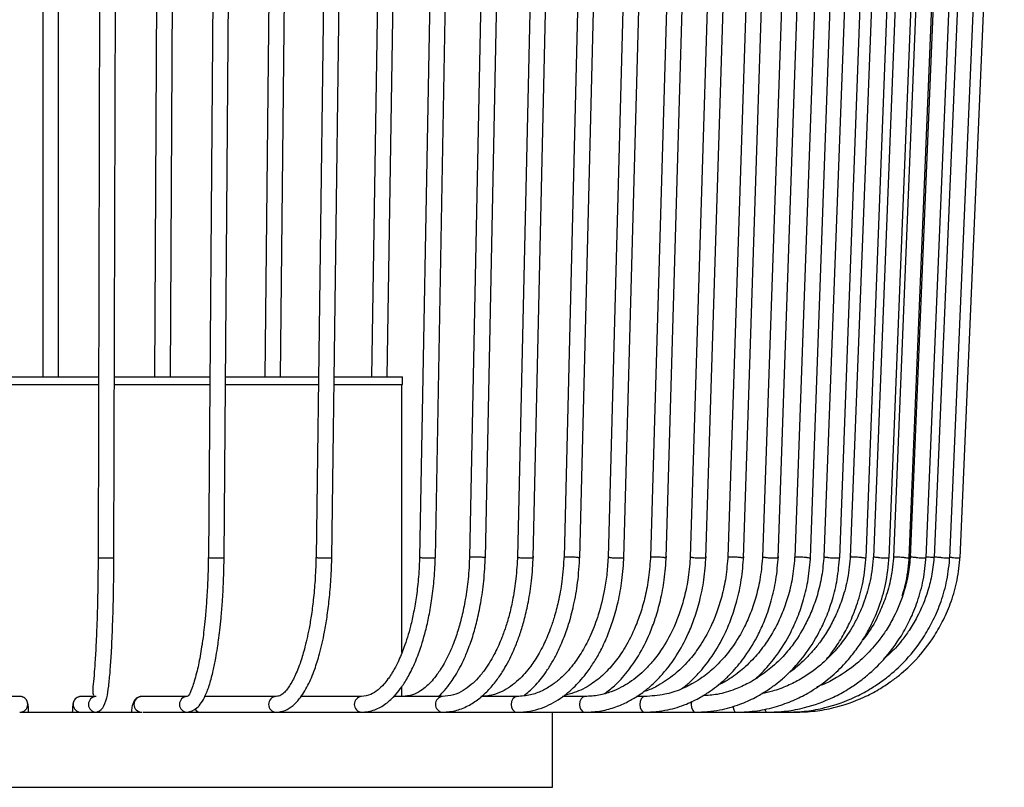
# Model space of a CAD drawing. Header units: millimetres. Extents: x 63 to 126, y 118 to 245.
# Tile 4 of 17: x 101 to 114, y 118 to 128. Entities that reach past the tile are written whole.
import ezdxf

# ---------------------------------------------------------------- set-up
doc = ezdxf.new("R2010")
doc.units = ezdxf.units.MM

msp = doc.modelspace()

# ---------------------------------------------------------------- linework, layer by layer
at = {"color": 7, "linetype": 'Continuous', "lineweight": 25}
for p, q in [((101.682, 133.895), (101.682, 123.185)), ((101.882, 123.185), (101.882, 133.895)), ((102.416, 133.895), (102.381, 120.895)), ((102.581, 120.895), (102.616, 133.895)), ((103.153, 133.896), (103.097, 123.185)), ((103.297, 123.185), (103.353, 133.894)), ((103.879, 133.896), (103.777, 120.896)), ((103.977, 120.894), (104.079, 133.894)), ((104.603, 133.896), (104.49, 123.185)), ((104.69, 123.185), (104.803, 133.894)), ((105.309, 133.897), (105.14, 120.897)), ((105.34, 120.893), (105.509, 133.893)), ((106.008, 133.897), (105.841, 123.185)), ((106.041, 123.185), (106.208, 133.893)), ((106.684, 133.897), (106.451, 120.897)), ((106.651, 120.893), (106.884, 133.893)), ((107.347, 133.898), (107.083, 120.898)), ((107.283, 120.892), (107.547, 133.892)), ((107.984, 133.898), (107.689, 120.898)), ((107.889, 120.892), (108.183, 133.892)), ((108.601, 133.898), (108.278, 120.898)), ((108.478, 120.892), (108.801, 133.892)), ((109.187, 133.899), (108.836, 120.899)), ((109.036, 120.892), (109.387, 133.892)), ((109.75, 133.899), (109.373, 120.899)), ((109.573, 120.891), (109.95, 133.891)), ((110.277, 133.899), (109.875, 120.899)), ((110.075, 120.891), (110.477, 133.891)), ((110.776, 133.899), (110.351, 120.899)), ((110.551, 120.891), (110.976, 133.891)), ((111.237, 133.9), (110.79, 120.9)), ((110.99, 120.891), (111.436, 133.891)), ((111.665, 133.9), (111.198, 120.9)), ((111.398, 120.89), (111.864, 133.89)), ((112.051, 133.9), (111.567, 120.9)), ((111.767, 120.89), (112.251, 133.89)), ((112.402, 133.9), (111.901, 120.9)), ((112.101, 120.89), (112.601, 133.89)), ((112.709, 133.9), (112.193, 120.9)), ((112.393, 120.89), (112.908, 133.89)), ((112.976, 133.9), (112.449, 120.9)), ((112.648, 120.89), (113.176, 133.89)), ((113.199, 133.901), (112.661, 120.901)), ((112.861, 120.89), (113.399, 133.89)), ((113.515, 133.901), (112.962, 120.901)), ((113.161, 120.89), (113.714, 133.89)), ((113.291, 120.889), (113.85, 133.89)), ((101.17, 123.185), (101.77, 123.185)), ((101.77, 123.185), (102.388, 123.185)), ((102.588, 123.185), (103.795, 123.185)), ((103.995, 123.185), (105.17, 123.185)), ((105.37, 123.185), (106.232, 123.185)), ((106.232, 123.085), (106.232, 123.185)), ((101.17, 123.085), (101.77, 123.085)), ((101.77, 123.085), (102.387, 123.085)), ((102.587, 123.085), (103.794, 123.085)), ((103.994, 123.085), (105.168, 123.085)), ((105.368, 123.085), (106.232, 123.085)), ((106.227, 119.692), (106.227, 123.085)), ((106.227, 119.135), (106.227, 119.26)), ((101.392, 119.135), (101.199, 119.135)), ((102.359, 119.135), (102.166, 119.135)), ((103.51, 119.135), (102.934, 119.135)), ((104.635, 119.135), (103.731, 119.135)), ((105.717, 119.135), (104.95, 119.135)), ((106.739, 119.135), (106.121, 119.135)), ((107.686, 119.135), (107.233, 119.135)), ((108.543, 119.135), (108.261, 119.135)), ((109.298, 119.135), (109.197, 119.135)), ((101.391, 118.935), (102.166, 118.935)), ((102.17, 118.935), (102.359, 118.935)), ((102.359, 118.935), (102.934, 118.935)), ((102.946, 118.935), (103.51, 118.935)), ((103.51, 118.935), (103.704, 118.935)), ((103.704, 118.935), (104.635, 118.935)), ((104.635, 118.935), (105.717, 118.935)), ((105.717, 118.935), (106.739, 118.935)), ((106.739, 118.935), (107.686, 118.935)), ((107.686, 118.935), (108.543, 118.935)), ((108.132, 117.985), (108.132, 118.935)), ((108.543, 118.935), (109.298, 118.935)), ((109.298, 118.935), (109.939, 118.935)), ((109.939, 118.935), (110.456, 118.935)), ((110.456, 118.935), (110.842, 118.935)), ((110.842, 118.935), (111.09, 118.935)), ((111.09, 118.935), (111.197, 118.935)), ((95.815, 117.985), (108.132, 117.985))]:
    msp.add_line(p, q, dxfattribs=at)
at = {"color": 7, "linetype": 'Continuous', "lineweight": 25, "flags": 128}
for points in [[(107.685, 119.135), (107.656, 119.127), (107.631, 119.105), (107.614, 119.073), (107.608, 119.035), (107.614, 118.996), (107.631, 118.964), (107.656, 118.942), (107.686, 118.935)], [(108.543, 119.135), (108.516, 119.127), (108.494, 119.105), (108.479, 119.073), (108.473, 119.035), (108.479, 118.996), (108.494, 118.964), (108.516, 118.942), (108.543, 118.935)], [(109.298, 119.135), (109.275, 119.127), (109.255, 119.105), (109.242, 119.073), (109.238, 119.035), (109.242, 118.996), (109.255, 118.964), (109.275, 118.942), (109.298, 118.935)], [(109.892, 119.072), (109.889, 119.035), (109.893, 118.996), (109.903, 118.964), (109.92, 118.942), (109.939, 118.935)], [(110.418, 119.012), (110.42, 118.996), (110.428, 118.964), (110.441, 118.942), (110.456, 118.935)]]:
    msp.add_lwpolyline(points, dxfattribs=at)
at = {"color": 7, "linetype": 'Continuous', "lineweight": 25}
for centre, radius, start, end in [((101.392, 119.035), 0.1, 270.0875, 89.9125), ((102.166, 119.035), 0.1, 90.0875, 269.9125), ((102.359, 119.035), 0.1, 91.0208, 269.9116), ((102.935, 119.035), 0.1, 90.7918, 269.2082), ((103.511, 119.035), 0.1, 91.5069, 269.2021), ((104.639, 119.035), 0.1, 92.8027, 267.764), ((105.724, 119.035), 0.1, 94.879, 265.5543), ((106.752, 119.035), 0.101, 97.8452, 262.4987), ((103.685, 119.029), 0.0945, 213.1975, 269.4383), ((110.873, 118.978), 0.0531, 182.954, 234.1801)]:
    msp.add_arc(centre, radius, start, end, dxfattribs=at)
for points, knots in [([(102.382, 120.915), (102.381, 120.828), (102.38, 120.66), (102.375, 120.354), (102.366, 120.028), (102.352, 119.719), (102.337, 119.484), (102.323, 119.317), (102.308, 119.196), (102.318, 119.168), (102.323, 119.153)], [0, 0, 0, 0, 0.100431, 0.194746, 0.364857, 0.510749, 0.635205, 0.755094, 0.872896, 1, 1, 1, 1]), ([(102.359, 118.935), (102.387, 118.945), (102.44, 118.966), (102.494, 119.108), (102.517, 119.262), (102.535, 119.452), (102.551, 119.688), (102.565, 120.003), (102.575, 120.337), (102.58, 120.652), (102.581, 120.825), (102.582, 120.914)], [0, 0, 0, 0, 0.130901, 0.244196, 0.346174, 0.449594, 0.5569, 0.682708, 0.830309, 0.91243, 1, 1, 1, 1]), ([(102.382, 120.895), (102.382, 120.895), (102.383, 120.894), (102.389, 120.893), (102.409, 120.891), (102.436, 120.89), (102.469, 120.889), (102.503, 120.889), (102.535, 120.89), (102.561, 120.891), (102.578, 120.893), (102.582, 120.894), (102.581, 120.895), (102.581, 120.895)], [0, 0, 0, 0, 0.012353, 0.119751, 0.227148, 0.334541, 0.441924, 0.549299, 0.656671, 0.764045, 0.871436, 0.987647, 1, 1, 1, 1]), ([(103.777, 120.916), (103.775, 120.813), (103.771, 120.623), (103.757, 120.371), (103.742, 120.172), (103.726, 120.014), (103.711, 119.893), (103.695, 119.781), (103.672, 119.631), (103.641, 119.481), (103.606, 119.35), (103.57, 119.237), (103.536, 119.152), (103.519, 119.14), (103.51, 119.135)], [0, 0, 0, 0, 0.104618, 0.193436, 0.266535, 0.323921, 0.376003, 0.414136, 0.468756, 0.583137, 0.653532, 0.724467, 0.863715, 1, 1, 1, 1]), ([(103.51, 118.935), (103.552, 118.945), (103.635, 118.967), (103.731, 119.116), (103.795, 119.287), (103.837, 119.448), (103.869, 119.605), (103.891, 119.737), (103.908, 119.856), (103.923, 119.979), (103.94, 120.14), (103.956, 120.345), (103.971, 120.608), (103.975, 120.806), (103.977, 120.913)], [0, 0, 0, 0, 0.140091, 0.280746, 0.374522, 0.463428, 0.535714, 0.591056, 0.629845, 0.679131, 0.735055, 0.807203, 0.895546, 1, 1, 1, 1]), ([(103.778, 120.895), (103.778, 120.895), (103.777, 120.896), (103.777, 120.896), (103.778, 120.896)], [0, 0, 0, 0, 0.209727, 1, 1, 1, 1]), ([(103.778, 120.895), (103.778, 120.895), (103.781, 120.894), (103.79, 120.893), (103.813, 120.891), (103.843, 120.89), (103.877, 120.889), (103.91, 120.889), (103.94, 120.89), (103.963, 120.891), (103.975, 120.893), (103.975, 120.894), (103.975, 120.894)], [0, 0, 0, 0, 0.013126, 0.127237, 0.241348, 0.355454, 0.46955, 0.583638, 0.697721, 0.811808, 0.925913, 1, 1, 1, 1]), ([(105.14, 120.917), (105.137, 120.822), (105.132, 120.643), (105.11, 120.394), (105.084, 120.181), (105.046, 119.958), (104.998, 119.746), (104.945, 119.572), (104.9, 119.456), (104.862, 119.37), (104.822, 119.298), (104.783, 119.238), (104.741, 119.186), (104.692, 119.144), (104.655, 119.138), (104.635, 119.135)], [0, 0, 0, 0, 0.0964199, 0.1838384, 0.2623656, 0.3320094, 0.4445768, 0.5329609, 0.5885959, 0.6417083, 0.6977155, 0.7539678, 0.8232185, 0.9052398, 1, 1, 1, 1]), ([(104.635, 118.935), (104.673, 118.939), (104.745, 118.948), (104.845, 119.013), (104.924, 119.094), (104.987, 119.184), (105.037, 119.273), (105.082, 119.371), (105.132, 119.501), (105.19, 119.688), (105.241, 119.912), (105.281, 120.146), (105.309, 120.369), (105.331, 120.628), (105.337, 120.814), (105.34, 120.912)], [0, 0, 0, 0, 0.097666, 0.181931, 0.252622, 0.309775, 0.366406, 0.419161, 0.47438, 0.561988, 0.672905, 0.741572, 0.818999, 0.905174, 1, 1, 1, 1]), ([(105.144, 120.895), (105.144, 120.895), (105.141, 120.896), (105.141, 120.896), (105.141, 120.897)], [0, 0, 0, 0, 0.125694, 1, 1, 1, 1]), ([(105.144, 120.895), (105.145, 120.895), (105.149, 120.894), (105.161, 120.893), (105.186, 120.891), (105.218, 120.89), (105.252, 120.889), (105.285, 120.889), (105.313, 120.89), (105.332, 120.891), (105.341, 120.892), (105.339, 120.893), (105.338, 120.893)], [0, 0, 0, 0, 0.013699, 0.132796, 0.251892, 0.370984, 0.490064, 0.609136, 0.728204, 0.847275, 0.966365, 1, 1, 1, 1]), ([(106.451, 120.917), (106.447, 120.828), (106.44, 120.656), (106.413, 120.417), (106.378, 120.208), (106.328, 119.984), (106.262, 119.77), (106.194, 119.606), (106.146, 119.51), (106.115, 119.454), (106.083, 119.403), (106.044, 119.347), (105.991, 119.28), (105.919, 119.21), (105.827, 119.149), (105.756, 119.14), (105.717, 119.135)], [0, 0, 0, 0, 0.092408, 0.176998, 0.253918, 0.323182, 0.438671, 0.526988, 0.564289, 0.597191, 0.625724, 0.662684, 0.718826, 0.793878, 0.887616, 1, 1, 1, 1]), ([(105.717, 118.935), (105.773, 118.941), (105.876, 118.952), (106.021, 119.036), (106.135, 119.139), (106.215, 119.241), (106.268, 119.321), (106.311, 119.395), (106.37, 119.508), (106.447, 119.692), (106.518, 119.922), (106.572, 120.16), (106.61, 120.382), (106.639, 120.635), (106.647, 120.817), (106.651, 120.911)], [0, 0, 0, 0, 0.113889, 0.208939, 0.297972, 0.359883, 0.397208, 0.434421, 0.478118, 0.565642, 0.680025, 0.748678, 0.824919, 0.908738, 1, 1, 1, 1]), ([(107.083, 120.918), (107.079, 120.818), (107.069, 120.63), (107.033, 120.371), (106.988, 120.154), (106.935, 119.96), (106.877, 119.796), (106.817, 119.659), (106.764, 119.556), (106.715, 119.476), (106.664, 119.401), (106.608, 119.332), (106.538, 119.261), (106.456, 119.198), (106.355, 119.146), (106.279, 119.139), (106.239, 119.135)], [0, 0, 0, 0, 0.1026997, 0.1947609, 0.2763657, 0.3475334, 0.4262025, 0.4883396, 0.5416801, 0.5870481, 0.6261981, 0.6828105, 0.7415243, 0.8140035, 0.900159, 1, 1, 1, 1]), ([(106.46, 120.895), (106.459, 120.895), (106.454, 120.896), (106.449, 120.897), (106.451, 120.897), (106.451, 120.897)], [0, 0, 0, 0, 0.0899527, 0.8719761, 1, 1, 1, 1]), ([(106.46, 120.895), (106.46, 120.895), (106.466, 120.894), (106.48, 120.893), (106.508, 120.891), (106.541, 120.89), (106.576, 120.889), (106.607, 120.889), (106.632, 120.89), (106.648, 120.891), (106.649, 120.892), (106.65, 120.893)], [0, 0, 0, 0, 0.014319, 0.138804, 0.263289, 0.387769, 0.512238, 0.636697, 0.761152, 0.88561, 1, 1, 1, 1]), ([(106.689, 119.135), (106.708, 119.152), (106.756, 119.197), (106.819, 119.274), (106.879, 119.36), (106.933, 119.45), (106.993, 119.563), (107.059, 119.711), (107.122, 119.888), (107.18, 120.096), (107.228, 120.329), (107.268, 120.604), (107.278, 120.805), (107.283, 120.911)], [0, 0, 0, 0, 0.053905, 0.134394, 0.18901, 0.251351, 0.324988, 0.410662, 0.519044, 0.617447, 0.730463, 0.858058, 1, 1, 1, 1]), ([(107.69, 120.918), (107.684, 120.82), (107.674, 120.638), (107.637, 120.392), (107.593, 120.193), (107.545, 120.026), (107.498, 119.894), (107.451, 119.782), (107.404, 119.682), (107.347, 119.58), (107.276, 119.47), (107.194, 119.369), (107.101, 119.278), (106.997, 119.203), (106.875, 119.147), (106.786, 119.139), (106.739, 119.135)], [0, 0, 0, 0, 0.1012202, 0.1889157, 0.2632964, 0.3243878, 0.3851988, 0.427892, 0.4740923, 0.5260144, 0.5843578, 0.6591865, 0.7281211, 0.8079167, 0.8985323, 1, 1, 1, 1]), ([(106.739, 118.935), (106.8, 118.94), (106.915, 118.949), (107.076, 119.018), (107.212, 119.11), (107.331, 119.221), (107.43, 119.342), (107.513, 119.466), (107.577, 119.581), (107.63, 119.692), (107.682, 119.814), (107.732, 119.955), (107.784, 120.133), (107.832, 120.347), (107.873, 120.611), (107.884, 120.806), (107.89, 120.911)], [0, 0, 0, 0, 0.10249, 0.194023, 0.274515, 0.343957, 0.419432, 0.478019, 0.529917, 0.576246, 0.618582, 0.678148, 0.73854, 0.812364, 0.899583, 1, 1, 1, 1]), ([(107.271, 120.895), (107.27, 120.895), (107.264, 120.896), (107.249, 120.897), (107.219, 120.899), (107.186, 120.9), (107.152, 120.901), (107.121, 120.901), (107.098, 120.9), (107.085, 120.899), (107.084, 120.898), (107.084, 120.898)], [0, 0, 0, 0, 0.014728, 0.142768, 0.270809, 0.398844, 0.526868, 0.654881, 0.78289, 0.910903, 1, 1, 1, 1]), ([(108.279, 120.918), (108.272, 120.809), (108.259, 120.609), (108.211, 120.347), (108.159, 120.147), (108.108, 119.997), (108.062, 119.882), (108.015, 119.78), (107.95, 119.656), (107.847, 119.497), (107.692, 119.322), (107.525, 119.206), (107.363, 119.145), (107.272, 119.138), (107.225, 119.135)], [0, 0, 0, 0, 0.113291, 0.207674, 0.283387, 0.34046, 0.388002, 0.428394, 0.476827, 0.564801, 0.679685, 0.824699, 0.908576, 1, 1, 1, 1]), ([(107.271, 120.895), (107.271, 120.895), (107.277, 120.894), (107.283, 120.893), (107.282, 120.893), (107.281, 120.893)], [0, 0, 0, 0, 0.080133, 0.776786, 1, 1, 1, 1]), ([(108.837, 120.919), (108.833, 120.844), (108.825, 120.701), (108.786, 120.447), (108.722, 120.182), (108.622, 119.919), (108.513, 119.707), (108.384, 119.518), (108.255, 119.379), (108.123, 119.274), (107.996, 119.201), (107.849, 119.146), (107.742, 119.139), (107.686, 119.135)], [0, 0, 0, 0, 0.077484, 0.148287, 0.270378, 0.371254, 0.466407, 0.55711, 0.66507, 0.734006, 0.81281, 0.901468, 1, 1, 1, 1]), ([(107.686, 118.935), (107.74, 118.938), (107.843, 118.943), (108.03, 118.995), (108.225, 119.095), (108.417, 119.255), (108.557, 119.418), (108.664, 119.575), (108.752, 119.731), (108.833, 119.908), (108.906, 120.113), (108.968, 120.342), (109.018, 120.611), (109.03, 120.807), (109.037, 120.91)], [0, 0, 0, 0, 0.077445, 0.148405, 0.270601, 0.371349, 0.466306, 0.527166, 0.588327, 0.664626, 0.733549, 0.812465, 0.901352, 1, 1, 1, 1]), ([(107.704, 120.895), (107.703, 120.895), (107.697, 120.896), (107.69, 120.897), (107.69, 120.898), (107.69, 120.898)], [0, 0, 0, 0, 0.069921, 0.677792, 1, 1, 1, 1]), ([(107.704, 120.895), (107.705, 120.895), (107.711, 120.894), (107.728, 120.893), (107.759, 120.891), (107.792, 120.89), (107.826, 120.889), (107.855, 120.889), (107.877, 120.89), (107.888, 120.891), (107.888, 120.892), (107.888, 120.892)], [0, 0, 0, 0, 0.015002, 0.145424, 0.275846, 0.406262, 0.536667, 0.667063, 0.797453, 0.927847, 1, 1, 1, 1]), ([(107.77, 119.145), (107.816, 119.182), (107.913, 119.263), (108.026, 119.407), (108.118, 119.548), (108.195, 119.69), (108.27, 119.857), (108.343, 120.062), (108.406, 120.3), (108.458, 120.587), (108.471, 120.798), (108.478, 120.91)], [0, 0, 0, 0, 0.111375, 0.23887, 0.314759, 0.391695, 0.497458, 0.597138, 0.714198, 0.848585, 1, 1, 1, 1]), ([(109.374, 120.919), (109.367, 120.827), (109.355, 120.65), (109.309, 120.406), (109.25, 120.197), (109.169, 119.978), (109.063, 119.768), (108.927, 119.57), (108.784, 119.413), (108.611, 119.275), (108.44, 119.187), (108.321, 119.159), (108.278, 119.149)], [0, 0, 0, 0, 0.104823, 0.199701, 0.284898, 0.36043, 0.482447, 0.581524, 0.682592, 0.788749, 0.922111, 1, 1, 1, 1]), ([(108.459, 120.895), (108.459, 120.895), (108.451, 120.896), (108.434, 120.897), (108.402, 120.899), (108.368, 120.9), (108.335, 120.901), (108.307, 120.901), (108.287, 120.9), (108.278, 120.899), (108.279, 120.899), (108.279, 120.898)], [0, 0, 0, 0, 0.015492, 0.150176, 0.284861, 0.419539, 0.554206, 0.688862, 0.823513, 0.958167, 1, 1, 1, 1]), ([(108.459, 120.895), (108.46, 120.895), (108.467, 120.894), (108.476, 120.893), (108.476, 120.892), (108.477, 120.892)], [0, 0, 0, 0, 0.06337, 0.614292, 1, 1, 1, 1]), ([(109.876, 120.919), (109.87, 120.827), (109.857, 120.651), (109.807, 120.408), (109.745, 120.199), (109.658, 119.98), (109.546, 119.772), (109.42, 119.598), (109.311, 119.479), (109.212, 119.389), (109.11, 119.313), (108.997, 119.245), (108.868, 119.189), (108.714, 119.144), (108.603, 119.138), (108.543, 119.135)], [0, 0, 0, 0, 0.096308, 0.183467, 0.261738, 0.331132, 0.443246, 0.532541, 0.590556, 0.64748, 0.707644, 0.764508, 0.832195, 0.910692, 1, 1, 1, 1]), ([(108.543, 118.935), (108.613, 118.938), (108.745, 118.946), (108.927, 118.997), (109.08, 119.063), (109.214, 119.141), (109.334, 119.23), (109.448, 119.333), (109.572, 119.468), (109.714, 119.661), (109.838, 119.891), (109.933, 120.129), (110.001, 120.356), (110.055, 120.62), (110.069, 120.81), (110.076, 120.909)], [0, 0, 0, 0, 0.090017, 0.169181, 0.237466, 0.29487, 0.355558, 0.412623, 0.470723, 0.56, 0.671576, 0.740597, 0.818388, 0.904933, 1, 1, 1, 1]), ([(108.79, 119.171), (108.833, 119.203), (108.936, 119.28), (109.081, 119.443), (109.234, 119.662), (109.35, 119.893), (109.439, 120.131), (109.503, 120.358), (109.554, 120.621), (109.567, 120.81), (109.574, 120.91)], [0, 0, 0, 0, 0.094398, 0.229607, 0.361777, 0.523635, 0.623752, 0.736583, 0.862105, 1, 1, 1, 1]), ([(108.859, 120.895), (108.858, 120.895), (108.85, 120.896), (108.839, 120.897), (108.838, 120.898), (108.837, 120.899)], [0, 0, 0, 0, 0.057201, 0.554489, 1, 1, 1, 1]), ([(108.859, 120.895), (108.859, 120.895), (108.867, 120.894), (108.886, 120.893), (108.918, 120.891), (108.952, 120.89), (108.985, 120.889), (109.012, 120.889), (109.03, 120.89), (109.037, 120.891), (109.036, 120.892), (109.036, 120.892)], [0, 0, 0, 0, 0.015755, 0.152722, 0.28969, 0.426651, 0.563601, 0.70054, 0.837475, 0.974413, 1, 1, 1, 1]), ([(110.352, 120.92), (110.345, 120.827), (110.332, 120.652), (110.279, 120.409), (110.214, 120.2), (110.122, 119.982), (110.005, 119.775), (109.874, 119.606), (109.767, 119.494), (109.674, 119.411), (109.576, 119.337), (109.46, 119.267), (109.361, 119.217), (109.297, 119.2), (109.283, 119.195)], [0, 0, 0, 0, 0.115247, 0.219538, 0.313197, 0.39624, 0.530419, 0.63484, 0.699079, 0.759151, 0.822704, 0.889616, 0.974376, 1, 1, 1, 1]), ([(110.791, 120.92), (110.784, 120.828), (110.769, 120.652), (110.714, 120.41), (110.646, 120.202), (110.55, 119.984), (110.428, 119.779), (110.295, 119.615), (110.192, 119.511), (110.109, 119.437), (110.018, 119.368), (109.902, 119.294), (109.746, 119.217), (109.54, 119.15), (109.384, 119.14), (109.298, 119.135)], [0, 0, 0, 0, 0.0962, 0.183245, 0.261421, 0.330741, 0.442761, 0.527457, 0.575825, 0.617807, 0.662279, 0.716962, 0.791502, 0.885856, 1, 1, 1, 1]), ([(109.298, 118.935), (109.396, 118.941), (109.575, 118.952), (109.813, 119.028), (109.993, 119.115), (110.127, 119.2), (110.231, 119.279), (110.326, 119.361), (110.442, 119.478), (110.59, 119.661), (110.725, 119.887), (110.831, 120.126), (110.907, 120.354), (110.967, 120.618), (110.983, 120.809), (110.991, 120.909)], [0, 0, 0, 0, 0.114537, 0.209312, 0.284294, 0.339487, 0.384489, 0.426398, 0.474734, 0.55937, 0.671075, 0.740194, 0.818104, 0.904791, 1, 1, 1, 1]), ([(109.547, 120.895), (109.546, 120.895), (109.537, 120.896), (109.518, 120.897), (109.485, 120.899), (109.451, 120.9), (109.419, 120.901), (109.394, 120.901), (109.376, 120.9), (109.374, 120.899), (109.373, 120.899)], [0, 0, 0, 0, 0.016168, 0.156733, 0.297298, 0.437856, 0.578402, 0.718937, 0.859466, 1, 1, 1, 1]), ([(109.547, 120.895), (109.548, 120.895), (109.556, 120.894), (109.567, 120.893), (109.574, 120.892), (109.572, 120.891), (109.572, 120.891)], [0, 0, 0, 0, 0.052392, 0.507876, 0.96336, 1, 1, 1, 1]), ([(109.759, 119.228), (109.772, 119.237), (109.82, 119.272), (109.902, 119.346), (110.024, 119.472), (110.169, 119.661), (110.299, 119.889), (110.4, 120.127), (110.472, 120.355), (110.529, 120.619), (110.544, 120.809), (110.552, 120.909)], [0, 0, 0, 0, 0.027095, 0.104459, 0.187183, 0.321525, 0.493553, 0.599982, 0.71994, 0.853404, 1, 1, 1, 1]), ([(109.906, 120.895), (109.905, 120.895), (109.896, 120.896), (109.883, 120.897), (109.875, 120.899), (109.876, 120.899), (109.877, 120.899)], [0, 0, 0, 0, 0.0484422, 0.469585, 0.8907284, 1, 1, 1, 1]), ([(109.906, 120.895), (109.907, 120.895), (109.916, 120.894), (109.936, 120.893), (109.969, 120.891), (110.003, 120.89), (110.034, 120.889), (110.058, 120.889), (110.073, 120.89), (110.074, 120.891), (110.074, 120.891)], [0, 0, 0, 0, 0.01658, 0.160721, 0.304863, 0.448998, 0.593121, 0.737232, 0.881339, 1, 1, 1, 1]), ([(109.939, 118.935), (110.043, 118.941), (110.235, 118.951), (110.489, 119.026), (110.684, 119.112), (110.832, 119.199), (110.946, 119.279), (111.049, 119.362), (111.175, 119.48), (111.339, 119.668), (111.488, 119.901), (111.602, 120.143), (111.681, 120.369), (111.743, 120.627), (111.759, 120.812), (111.768, 120.908)], [0, 0, 0, 0, 0.11289, 0.207097, 0.282595, 0.339381, 0.386494, 0.426903, 0.475296, 0.563201, 0.678189, 0.747237, 0.823939, 0.908284, 1, 1, 1, 1]), ([(111.568, 120.92), (111.56, 120.832), (111.546, 120.664), (111.49, 120.429), (111.418, 120.224), (111.316, 120.004), (111.183, 119.793), (111.036, 119.623), (110.922, 119.517), (110.831, 119.443), (110.731, 119.372), (110.601, 119.294), (110.428, 119.217), (110.234, 119.157), (110.096, 119.148), (110.035, 119.144)], [0, 0, 0, 0, 0.096033, 0.183778, 0.263553, 0.335371, 0.455052, 0.546576, 0.597076, 0.639419, 0.687606, 0.746244, 0.824669, 0.92285, 1, 1, 1, 1]), ([(111.199, 120.92), (111.192, 120.832), (111.178, 120.663), (111.124, 120.428), (111.055, 120.223), (110.957, 120.003), (110.828, 119.792), (110.687, 119.622), (110.578, 119.516), (110.49, 119.441), (110.394, 119.371), (110.306, 119.314), (110.248, 119.288), (110.23, 119.28)], [0, 0, 0, 0, 0.12465, 0.238548, 0.342091, 0.435296, 0.590596, 0.709334, 0.774841, 0.829761, 0.892252, 0.968283, 1, 1, 1, 1]), ([(110.516, 120.895), (110.515, 120.895), (110.506, 120.896), (110.484, 120.897), (110.451, 120.899), (110.417, 120.9), (110.387, 120.901), (110.365, 120.901), (110.352, 120.9), (110.353, 120.9), (110.353, 120.899)], [0, 0, 0, 0, 0.017108, 0.165844, 0.31458, 0.463309, 0.612025, 0.760729, 0.909428, 1, 1, 1, 1]), ([(110.456, 118.935), (110.546, 118.939), (110.718, 118.946), (110.961, 119.002), (111.174, 119.079), (111.406, 119.195), (111.631, 119.352), (111.807, 119.521), (111.912, 119.644), (111.973, 119.723), (112.032, 119.806), (112.099, 119.913), (112.183, 120.067), (112.275, 120.284), (112.36, 120.57), (112.382, 120.789), (112.394, 120.908)], [0, 0, 0, 0, 0.091843, 0.17608, 0.252697, 0.321695, 0.436724, 0.524725, 0.561891, 0.594645, 0.623048, 0.660394, 0.716815, 0.79229, 0.886789, 1, 1, 1, 1]), ([(110.516, 120.895), (110.517, 120.895), (110.527, 120.894), (110.541, 120.893), (110.551, 120.892), (110.55, 120.891), (110.55, 120.891)], [0, 0, 0, 0, 0.04523, 0.438448, 0.831666, 1, 1, 1, 1]), ([(110.689, 119.349), (110.693, 119.353), (110.732, 119.385), (110.829, 119.482), (110.988, 119.669), (111.13, 119.902), (111.24, 120.145), (111.316, 120.37), (111.375, 120.628), (111.391, 120.812), (111.399, 120.909)], [0, 0, 0, 0, 0.009323, 0.093019, 0.245021, 0.443809, 0.56316, 0.695728, 0.841492, 1, 1, 1, 1]), ([(112.195, 120.921), (112.184, 120.813), (112.164, 120.616), (112.088, 120.357), (112.006, 120.16), (111.926, 120.012), (111.853, 119.898), (111.779, 119.797), (111.675, 119.672), (111.51, 119.512), (111.309, 119.37), (111.101, 119.266), (110.937, 119.203), (110.826, 119.181), (110.781, 119.172)], [0, 0, 0, 0, 0.1290142, 0.2363721, 0.3224454, 0.3872354, 0.4410544, 0.4871229, 0.5423284, 0.6426654, 0.7740006, 0.8529123, 0.9406069, 1, 1, 1, 1]), ([(110.83, 120.895), (110.829, 120.895), (110.819, 120.896), (110.803, 120.897), (110.791, 120.899), (110.791, 120.899), (110.791, 120.9)], [0, 0, 0, 0, 0.0419646, 0.4067934, 0.7716227, 1, 1, 1, 1]), ([(110.83, 120.895), (110.831, 120.895), (110.841, 120.894), (110.863, 120.893), (110.897, 120.891), (110.93, 120.89), (110.959, 120.889), (110.979, 120.889), (110.99, 120.89), (110.989, 120.89), (110.989, 120.891)], [0, 0, 0, 0, 0.017504, 0.169677, 0.321851, 0.474017, 0.626171, 0.778313, 0.93045, 1, 1, 1, 1]), ([(110.842, 118.935), (110.926, 118.938), (111.087, 118.944), (111.373, 119), (111.635, 119.094), (111.86, 119.216), (112.003, 119.313), (112.157, 119.434), (112.348, 119.619), (112.526, 119.858), (112.664, 120.11), (112.758, 120.345), (112.833, 120.614), (112.852, 120.807), (112.862, 120.908)], [0, 0, 0, 0, 0.082773, 0.157897, 0.285028, 0.352851, 0.407065, 0.452315, 0.542545, 0.663898, 0.736323, 0.816533, 0.904524, 1, 1, 1, 1]), ([(111.09, 118.935), (111.177, 118.938), (111.342, 118.944), (111.635, 119), (111.903, 119.094), (112.134, 119.216), (112.281, 119.312), (112.439, 119.433), (112.636, 119.619), (112.818, 119.857), (112.959, 120.11), (113.057, 120.345), (113.133, 120.614), (113.152, 120.807), (113.163, 120.907)], [0, 0, 0, 0, 0.082738, 0.157832, 0.28492, 0.352726, 0.406931, 0.452176, 0.542407, 0.663775, 0.736217, 0.816453, 0.90448, 1, 1, 1, 1]), ([(111.902, 120.921), (111.893, 120.823), (111.876, 120.64), (111.81, 120.391), (111.73, 120.185), (111.639, 120.005), (111.544, 119.856), (111.446, 119.73), (111.353, 119.628), (111.258, 119.539), (111.184, 119.475), (111.138, 119.445), (111.127, 119.437)], [0, 0, 0, 0, 0.163776, 0.308351, 0.434241, 0.541461, 0.655376, 0.741878, 0.822673, 0.899868, 0.975773, 1, 1, 1, 1]), ([(111.197, 118.935), (111.285, 118.938), (111.451, 118.944), (111.748, 119), (112.019, 119.094), (112.252, 119.216), (112.401, 119.312), (112.561, 119.433), (112.759, 119.619), (112.944, 119.857), (113.087, 120.11), (113.185, 120.345), (113.262, 120.614), (113.282, 120.807), (113.293, 120.907)], [0, 0, 0, 0, 0.082724, 0.157806, 0.284878, 0.352677, 0.406879, 0.452123, 0.542353, 0.663727, 0.736176, 0.816422, 0.904463, 1, 1, 1, 1]), ([(111.353, 120.895), (111.352, 120.895), (111.342, 120.896), (111.319, 120.897), (111.285, 120.899), (111.252, 120.9), (111.225, 120.901), (111.206, 120.901), (111.198, 120.9), (111.199, 120.9), (111.199, 120.9)], [0, 0, 0, 0, 0.018106, 0.175516, 0.332925, 0.490328, 0.647717, 0.805093, 0.962464, 1, 1, 1, 1]), ([(111.353, 120.895), (111.354, 120.895), (111.365, 120.894), (111.381, 120.893), (111.396, 120.891), (111.397, 120.891), (111.397, 120.89)], [0, 0, 0, 0, 0.039458, 0.38249, 0.725523, 1, 1, 1, 1]), ([(112.662, 120.921), (112.655, 120.842), (112.641, 120.691), (112.576, 120.426), (112.481, 120.186), (112.363, 119.981), (112.272, 119.853), (112.158, 119.715), (111.987, 119.545), (111.77, 119.393), (111.588, 119.296), (111.5, 119.265), (111.476, 119.257)], [0, 0, 0, 0, 0.108649, 0.206853, 0.373037, 0.461697, 0.532573, 0.591724, 0.709667, 0.868295, 0.962967, 1, 1, 1, 1]), ([(111.617, 120.895), (111.616, 120.895), (111.605, 120.896), (111.587, 120.897), (111.57, 120.899), (111.568, 120.9), (111.567, 120.9)], [0, 0, 0, 0, 0.037039, 0.359044, 0.681049, 1, 1, 1, 1]), ([(111.603, 119.61), (111.633, 119.647), (111.707, 119.74), (111.809, 119.899), (111.911, 120.097), (111.999, 120.325), (112.073, 120.6), (112.092, 120.801), (112.102, 120.908)], [0, 0, 0, 0, 0.103685, 0.258958, 0.405634, 0.578159, 0.776493, 1, 1, 1, 1]), ([(111.617, 120.895), (111.618, 120.895), (111.629, 120.894), (111.652, 120.893), (111.686, 120.891), (111.718, 120.89), (111.744, 120.889), (111.761, 120.889), (111.768, 120.89), (111.766, 120.89), (111.766, 120.89)], [0, 0, 0, 0, 0.018535, 0.179669, 0.340803, 0.501931, 0.663044, 0.824145, 0.985241, 1, 1, 1, 1]), ([(112.045, 120.895), (112.044, 120.895), (112.033, 120.896), (112.01, 120.897), (111.975, 120.899), (111.944, 120.9), (111.92, 120.901), (111.904, 120.901), (111.902, 120.9), (111.902, 120.9)], [0, 0, 0, 0, 0.019279, 0.186885, 0.354492, 0.522091, 0.689675, 0.857246, 1, 1, 1, 1]), ([(112.045, 120.895), (112.046, 120.895), (112.058, 120.894), (112.077, 120.893), (112.094, 120.891), (112.102, 120.89), (112.1, 120.89), (112.1, 120.89)], [0, 0, 0, 0, 0.034656, 0.33594, 0.637226, 0.938498, 1, 1, 1, 1]), ([(112.45, 120.921), (112.441, 120.825), (112.423, 120.643), (112.354, 120.394), (112.257, 120.159), (112.161, 119.979), (112.082, 119.88), (112.061, 119.854)], [0, 0, 0, 0, 0.24995, 0.471059, 0.664133, 0.912216, 1, 1, 1, 1]), ([(112.254, 120.895), (112.253, 120.895), (112.242, 120.896), (112.222, 120.897), (112.202, 120.899), (112.193, 120.9), (112.194, 120.9), (112.195, 120.9)], [0, 0, 0, 0, 0.033151, 0.321356, 0.609562, 0.897755, 1, 1, 1, 1]), ([(112.254, 120.895), (112.256, 120.895), (112.267, 120.894), (112.291, 120.893), (112.325, 120.891), (112.355, 120.89), (112.378, 120.889), (112.392, 120.889), (112.392, 120.89), (112.392, 120.89)], [0, 0, 0, 0, 0.019687, 0.190845, 0.362002, 0.533152, 0.704287, 0.875408, 1, 1, 1, 1]), ([(112.963, 120.921), (112.956, 120.842), (112.941, 120.691), (112.875, 120.426), (112.777, 120.186), (112.655, 119.982), (112.562, 119.853), (112.458, 119.729), (112.377, 119.655), (112.327, 119.61)], [0, 0, 0, 0, 0.1588643, 0.3024558, 0.5454717, 0.675135, 0.7787977, 0.8653172, 1, 1, 1, 1]), ([(112.582, 120.895), (112.58, 120.895), (112.569, 120.896), (112.545, 120.897), (112.511, 120.899), (112.482, 120.9), (112.461, 120.901), (112.449, 120.901), (112.45, 120.901), (112.45, 120.9)], [0, 0, 0, 0, 0.020763, 0.201275, 0.381786, 0.56229, 0.742777, 0.92325, 1, 1, 1, 1]), ([(112.559, 120.412), (112.577, 120.472), (112.625, 120.633), (112.64, 120.801), (112.649, 120.908)], [0, 0, 0, 0, 0.368486, 1, 1, 1, 1]), ([(112.582, 120.895), (112.583, 120.895), (112.595, 120.894), (112.615, 120.893), (112.637, 120.891), (112.648, 120.89), (112.647, 120.89), (112.647, 120.89)], [0, 0, 0, 0, 0.0307, 0.297599, 0.564499, 0.831386, 1, 1, 1, 1]), ([(112.733, 120.895), (112.732, 120.895), (112.72, 120.896), (112.699, 120.897), (112.676, 120.899), (112.662, 120.9), (112.662, 120.9), (112.662, 120.9)], [0, 0, 0, 0, 0.029985, 0.290667, 0.55135, 0.812022, 1, 1, 1, 1]), ([(112.733, 120.895), (112.735, 120.895), (112.747, 120.894), (112.771, 120.893), (112.804, 120.891), (112.832, 120.89), (112.851, 120.889), (112.861, 120.889), (112.86, 120.89), (112.859, 120.89)], [0, 0, 0, 0, 0.021004, 0.203611, 0.386217, 0.568816, 0.751399, 0.933967, 1, 1, 1, 1]), ([(112.954, 120.895), (112.953, 120.895), (112.941, 120.896), (112.917, 120.897), (112.885, 120.899), (112.869, 120.9), (112.861, 120.9)], [0, 0, 0, 0, 0.037738, 0.365819, 0.693901, 1, 1, 1, 1]), ([(112.954, 120.895), (112.956, 120.895), (112.958, 120.895), (112.961, 120.895), (112.962, 120.895)], [0, 0, 0, 0, 0.491648, 1, 1, 1, 1]), ([(113.046, 120.895), (113.045, 120.895), (113.033, 120.896), (113.01, 120.897), (112.984, 120.899), (112.967, 120.9), (112.96, 120.901), (112.962, 120.901), (112.962, 120.901)], [0, 0, 0, 0, 0.027391, 0.265517, 0.503644, 0.741761, 0.979857, 1, 1, 1, 1]), ([(113.046, 120.895), (113.048, 120.895), (113.06, 120.894), (113.084, 120.893), (113.116, 120.891), (113.141, 120.89), (113.158, 120.889), (113.16, 120.89), (113.161, 120.89)], [0, 0, 0, 0, 0.022501, 0.218116, 0.413732, 0.609339, 0.804929, 1, 1, 1, 1]), ([(113.188, 120.895), (113.187, 120.895), (113.178, 120.896), (113.169, 120.896), (113.161, 120.897)], [0, 0, 0, 0, 0.138431, 1, 1, 1, 1]), ([(113.188, 120.895), (113.19, 120.895), (113.202, 120.894), (113.226, 120.893), (113.256, 120.891), (113.278, 120.89), (113.29, 120.889), (113.29, 120.89), (113.29, 120.89)], [0, 0, 0, 0, 0.024227, 0.234849, 0.445472, 0.656085, 0.866679, 1, 1, 1, 1]), ([(101.502, 118.935), (101.502, 118.94), (101.501, 118.971), (101.498, 119.012), (101.495, 119.041), (101.487, 119.069), (101.475, 119.093), (101.454, 119.115), (101.425, 119.131), (101.403, 119.134), (101.392, 119.135)], [0, 0, 0, 0, 0.050208, 0.303351, 0.525825, 0.615785, 0.697979, 0.791012, 0.897324, 1, 1, 1, 1]), ([(102.166, 119.135), (102.153, 119.133), (102.13, 119.131), (102.103, 119.114), (102.085, 119.096), (102.074, 119.077), (102.068, 119.062), (102.064, 119.046), (102.06, 119.022), (102.057, 118.988), (102.056, 118.949), (102.055, 118.935)], [0, 0, 0, 0, 0.118585, 0.211365, 0.290208, 0.35929, 0.420224, 0.484697, 0.59673, 0.856548, 1, 1, 1, 1]), ([(102.934, 119.135), (102.92, 119.133), (102.894, 119.13), (102.863, 119.11), (102.841, 119.086), (102.825, 119.055), (102.812, 119.013), (102.804, 118.971), (102.802, 118.939), (102.802, 118.935)], [0, 0, 0, 0, 0.1399756, 0.2554915, 0.3654524, 0.4894136, 0.6855999, 0.9620146, 1, 1, 1, 1])]:
    msp.add_open_spline(points, degree=3, knots=knots, dxfattribs=at)

doc.saveas('drawing.dxf')
